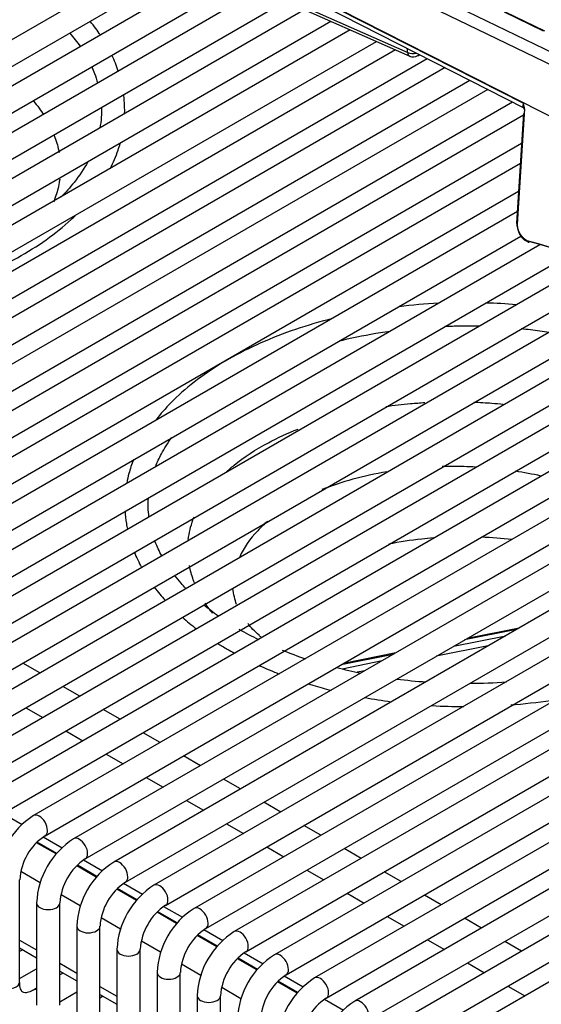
# Model space of a CAD drawing. Header units: millimetres. Extents: x 0 to 592, y 0 to 418.
# Tile 29 of 44: x 447 to 458, y 123 to 144. Entities that reach past the tile are written whole.
import ezdxf

# ---------------------------------------------------------------- set-up
doc = ezdxf.new("R2010")
doc.units = ezdxf.units.MM
doc.layers.add('140.967_BW4NEO_C', color=7, linetype='Continuous')
doc.layers.add('Standard', color=7, linetype='Continuous')

# ---------------------------------------------------------------- blocks, each defined once
blk = doc.blocks.new('SE3')
at = {"layer": '140.967_BW4NEO_C', "color": 7, "linetype": 'Continuous'}
for p, q in [((437.433, 151.241), (455.539, 143.23)), ((437.459, 151.163), (455.587, 143.148)), ((445.533, 149.577), (460.405, 142.378)), ((460.399, 142.101), (445.407, 149.358)), ((445.276, 148.629), (458.03, 142.134)), ((445.296, 148.641), (461.138, 140.565)), ((445.304, 148.526), (458.04, 142.04)), ((450.38, 145.45), (432.774, 135.285)), ((433.024, 134.852), (450.947, 145.2)), ((451.36, 145.017), (433.639, 134.786)), ((433.889, 134.353), (451.926, 144.767)), ((452.34, 144.584), (434.504, 134.287)), ((434.754, 133.854), (452.906, 144.334)), ((453.32, 144.151), (435.369, 133.787)), ((458.463, 143.686), (457.621, 144.094)), ((458.489, 143.691), (457.647, 144.099)), ((435.619, 133.354), (453.886, 143.9)), ((454.299, 143.718), (436.234, 133.288)), ((436.484, 132.855), (454.866, 143.467)), ((455.279, 143.284), (437.099, 132.788)), ((455.757, 143.16), (455.797, 143.182)), ((437.349, 132.355), (455.959, 143.1)), ((456.347, 142.902), (437.964, 132.289)), ((438.214, 131.856), (456.879, 142.632)), ((457.266, 142.434), (438.829, 131.79)), ((439.079, 131.357), (457.798, 142.164)), ((458.029, 142.079), (458.03, 142.134)), ((458.036, 142.071), (458.03, 142.134)), ((458.036, 142.071), (458.04, 142.033)), ((458.03, 141.876), (439.694, 131.29)), ((458.033, 141.916), (457.885, 139.55)), ((458.054, 142.016), (457.899, 139.534)), ((458.04, 142.033), (458.046, 141.995)), ((439.944, 130.857), (457.993, 141.278)), ((457.966, 140.84), (440.559, 130.791)), ((445.134, 127.861), (467.731, 140.907)), ((468.128, 140.715), (445.749, 127.794)), ((445.999, 127.361), (468.672, 140.451)), ((440.809, 130.358), (457.928, 140.241)), ((469.069, 140.259), (446.614, 127.295)), ((446.864, 126.862), (469.598, 139.987)), ((457.901, 139.804), (441.424, 130.291)), ((470.01, 139.803), (447.479, 126.796)), ((447.729, 126.362), (470.463, 139.488)), ((470.95, 139.348), (448.344, 126.296)), ((441.674, 129.858), (457.978, 139.271)), ((458.387, 139.086), (442.289, 129.792)), ((442.539, 129.359), (459.026, 138.877)), ((448.594, 125.863), (471.308, 138.977)), ((459.431, 138.69), (443.154, 129.293)), ((471.356, 138.583), (449.209, 125.797)), ((443.404, 128.86), (459.942, 138.407)), ((460.278, 138.18), (444.019, 128.793)), ((449.459, 125.364), (471.422, 138.044)), ((444.269, 128.36), (460.739, 137.869)), ((461.14, 137.679), (444.884, 128.294)), ((471.47, 137.65), (450.074, 125.297)), ((450.324, 124.864), (471.537, 137.111)), ((471.585, 136.718), (450.939, 124.798)), ((451.189, 124.365), (471.651, 136.179)), ((471.935, 135.921), (451.804, 124.298)), ((452.054, 123.865), (472.501, 135.671)), ((472.915, 135.488), (452.669, 123.799)), ((452.919, 123.366), (473.481, 135.238)), ((473.895, 135.055), (453.534, 123.3)), ((453.784, 122.867), (474.461, 134.804)), ((474.874, 134.622), (454.399, 122.8)), ((454.649, 122.367), (475.454, 134.379)), ((476.004, 134.275), (455.264, 122.301)), ((455.514, 121.868), (476.194, 133.807)), ((476.484, 133.553), (456.129, 121.801)), ((457.937, 130.836), (456.816, 130.61)), ((456.528, 130.444), (457.65, 130.67)), ((457.883, 130.804), (456.762, 130.579)), ((457.273, 130.453), (456.152, 130.227)), ((455.226, 130.269), (454.105, 130.043)), ((455.28, 130.3), (454.159, 130.075)), ((447.613, 129.869), (447.248, 130.08)), ((454.126, 129.96), (454.992, 130.134)), ((454.616, 129.917), (454.448, 129.883)), ((448.478, 129.37), (448.113, 129.58)), ((447.313, 129.119), (447.678, 128.908)), ((449.343, 128.87), (448.978, 129.081)), ((448.178, 128.619), (448.543, 128.408)), ((450.208, 128.371), (449.843, 128.582)), ((449.043, 128.12), (449.408, 127.909)), ((451.073, 127.871), (450.708, 128.082)), ((449.908, 127.62), (450.273, 127.41)), ((451.938, 127.372), (451.573, 127.583)), ((450.773, 127.121), (451.138, 126.91)), ((452.803, 126.873), (452.438, 127.083)), ((447.233, 126.598), (446.825, 126.833)), ((451.638, 126.622), (452.003, 126.411)), ((453.668, 126.373), (453.303, 126.584)), ((447.967, 125.97), (447.546, 126.212)), ((447.968, 125.971), (447.547, 126.213)), ((447.981, 125.983), (447.561, 126.226)), ((448.098, 126.098), (447.69, 126.333)), ((452.503, 126.122), (452.868, 125.911)), ((454.533, 125.874), (454.168, 126.085)), ((448.846, 125.484), (448.426, 125.726)), ((448.963, 125.599), (448.555, 125.834)), ((447.624, 125.351), (447.208, 125.591)), ((448.832, 125.47), (448.411, 125.713)), ((448.833, 125.471), (448.412, 125.714)), ((453.368, 125.623), (453.733, 125.412)), ((455.398, 125.374), (455.033, 125.585)), ((447.182, 123.211), (447.182, 125.415)), ((449.828, 125.099), (449.42, 125.334)), ((448.488, 124.852), (448.073, 125.092)), ((449.697, 124.971), (449.276, 125.214)), ((449.698, 124.972), (449.277, 125.215)), ((449.711, 124.985), (449.291, 125.227)), ((454.233, 125.123), (454.598, 124.913)), ((447.547, 124.916), (447.547, 122.712)), ((448.047, 122.712), (448.047, 124.916)), ((456.263, 124.875), (455.898, 125.086)), ((450.562, 124.471), (450.141, 124.714)), ((450.563, 124.472), (450.142, 124.715)), ((450.576, 124.485), (450.156, 124.727)), ((450.693, 124.6), (450.285, 124.835)), ((449.353, 124.352), (448.938, 124.592)), ((455.098, 124.624), (455.463, 124.413)), ((457.128, 124.376), (456.763, 124.586)), ((448.412, 124.417), (448.412, 122.212)), ((448.912, 122.212), (448.912, 124.417)), ((451.558, 124.1), (451.15, 124.336)), ((447.182, 124.115), (447.547, 123.904)), ((450.218, 123.853), (449.803, 124.093)), ((451.427, 123.972), (451.006, 124.215)), ((451.428, 123.973), (451.007, 124.216)), ((451.441, 123.986), (451.021, 124.228)), ((455.963, 124.125), (456.328, 123.914)), ((457.993, 123.876), (457.628, 124.087)), ((447.182, 123.946), (447.547, 123.735)), ((447.251, 123.907), (447.182, 123.867)), ((449.277, 123.917), (449.277, 121.713)), ((449.777, 121.713), (449.777, 123.917)), ((452.423, 123.601), (452.015, 123.836)), ((448.047, 123.616), (448.412, 123.405)), ((452.292, 123.473), (451.871, 123.715)), ((452.293, 123.474), (451.872, 123.716)), ((452.306, 123.486), (451.886, 123.729)), ((456.828, 123.625), (457.193, 123.414)), ((447.182, 123.29), (447.547, 123.5)), ((448.047, 123.447), (448.412, 123.236)), ((448.116, 123.407), (448.047, 123.368)), ((450.142, 123.418), (450.142, 121.213)), ((450.642, 121.213), (450.642, 123.418)), ((451.083, 123.354), (450.668, 123.594)), ((453.157, 122.973), (452.736, 123.216)), ((453.158, 122.974), (452.737, 123.217)), ((453.171, 122.987), (452.751, 123.229)), ((453.288, 123.102), (452.88, 123.337)), ((447.547, 123.079), (447.479, 123.04)), ((448.047, 122.79), (448.412, 123.001)), ((448.912, 123.116), (449.277, 122.906)), ((451.948, 122.854), (451.533, 123.094)), ((457.693, 123.126), (458.058, 122.915)), ((448.912, 122.947), (449.277, 122.737)), ((448.981, 122.908), (448.912, 122.868)), ((451.007, 122.918), (451.007, 120.714)), ((451.507, 120.714), (451.507, 122.918)), ((454.153, 122.602), (453.745, 122.837))]:
    blk.add_line(p, q, dxfattribs=at)
for centre, radius, start, end in [((455.66, 143.335), 0.2, 246.2167, 299.141), ((457.948, 142.036), 0.0923, 358.2062, 28.0811), ((457.726, 142.01), 0.328, 0.9776, 22.0972), ((456.546, 132.579), 6.772, 49.5398, 76.5672), ((456.554, 132.518), 6.829, 49.7173, 76.389), ((456.738, 126.923), 10.919, 92.8166, 97.289), ((457.021, 128.334), 9.502, 84.847, 88.7995), ((455.773, 137.643), 7.852, 240.474, 243.935), ((455.388, 136.442), 6.594, 247.2519, 251.8792), ((456.305, 138.457), 8.775, 254.8272, 258.322), ((456.66, 140.145), 10.495, 262.5959, 266.0248), ((456.907, 140.291), 10.643, 269.8328, 274.0801), ((448.407, 125.34), 1.726, 122.5028, 177.4972), ((448.412, 125.337), 1.232, 123.6632, 176.3368), ((449.272, 124.841), 1.726, 122.5028, 177.4972), ((449.277, 124.837), 1.232, 123.6632, 176.3368), ((450.137, 124.341), 1.726, 122.5028, 177.4972), ((450.142, 124.338), 1.232, 123.6632, 176.3368), ((451.002, 123.842), 1.726, 122.5028, 177.4972), ((451.007, 123.839), 1.232, 123.6632, 176.3368), ((451.867, 123.343), 1.726, 122.5028, 177.4972), ((451.872, 123.339), 1.232, 123.6632, 176.3368), ((452.731, 122.843), 1.726, 122.5028, 177.4972), ((452.737, 122.84), 1.232, 123.6632, 176.3368), ((453.596, 122.344), 1.726, 122.5028, 177.4972), ((453.602, 122.34), 1.232, 123.6632, 176.3368), ((454.461, 121.844), 1.726, 122.5028, 177.4972), ((454.467, 121.841), 1.232, 123.6632, 176.3368), ((455.326, 121.345), 1.726, 122.5028, 177.4972)]:
    blk.add_arc(centre, radius, start, end, dxfattribs=at)
for centre, major_axis, ratio, start_param, end_param in [((-4662.322, -3903.215), (3586.952, 7156.755), 0.511625, -0.740187, -0.740173), ((455.66, 143.335), (-0.2, -0.009), 0.63993, 0.890374, 1.898517), ((455.66, 143.335), (-0.097, 0.175), 0.567181, 3.141593, 3.482477), ((458.017, 142.067), (0.0198, 0.0028), 0.767608, 0.126712, 0.781438), ((458.015, 142.009), (-0.0232, -0.0326), 0.842326, 3.082049, 3.269265), ((458.08, 142.03), (0.0399, -0.0025), 0.499636, 3.110313, 4.04736), ((457.925, 139.548), (0.0399, -0.0025), 0.499636, 3.141593, 4.04736), ((458.145, 139.18), (0.0085, 0.0391), 0.628141, 2.074021, 4.171287), ((447.604, 126.579), (-0.125, 0.217), 0.57735, 3.157884, 6.283185), ((448.469, 126.08), (-0.125, 0.217), 0.57735, 3.157884, 6.283185), ((449.334, 125.58), (-0.125, 0.217), 0.57735, 3.157884, 6.283185), ((450.199, 125.081), (-0.125, 0.217), 0.57735, 3.157884, 6.283185), ((447.797, 124.916), (-0.25, 0), 0.57735, 0, 3.130703), ((451.064, 124.581), (-0.125, 0.217), 0.57735, 3.157884, 6.283185), ((448.662, 124.417), (-0.25, 0), 0.57735, 0, 3.130703), ((451.929, 124.082), (-0.125, 0.217), 0.57735, 3.157884, 6.283185), ((449.527, 123.917), (-0.25, 0), 0.57735, 0, 3.130703), ((452.794, 123.583), (-0.125, 0.217), 0.57735, 3.157884, 6.283185), ((450.392, 123.418), (-0.25, 0), 0.57735, 0, 3.130703), ((446.932, 123.211), (-0.25, 0), 0.57735, 0, 3.141593), ((453.659, 123.083), (-0.125, 0.217), 0.57735, 3.157884, 6.283185), ((447.604, 122.823), (0.125, -0.217), 0.57735, 2.683046, 3.133528), ((451.257, 122.918), (-0.25, 0), 0.57735, 0, 3.130703), ((454.524, 122.584), (-0.125, 0.217), 0.57735, 3.157884, 6.283185)]:
    blk.add_ellipse(centre, major_axis=major_axis, ratio=ratio, start_param=start_param, end_param=end_param, dxfattribs=at)
for points, degree, knots in [([(448.921, 143.606), (448.889, 143.652), (448.819, 143.752), (448.743, 143.849), (448.701, 143.901)], 3, [0.82271705, 0.82271705, 0.82271705, 0.82271705, 0.83304396, 0.84491465, 0.84491465, 0.84491465, 0.84491465]), ([(455.539, 143.23), (455.541, 143.191), (455.555, 143.163), (455.578, 143.152), (455.579, 143.152), (455.579, 143.152)], 3, [0, 0, 0, 0, 0.5, 0.5, 0.5101556, 0.5101556, 0.5101556, 0.5101556]), ([(448.735, 142.919), (448.756, 142.872), (448.804, 142.756), (448.843, 142.639), (448.863, 142.569)], 3, [0.70417003, 0.70417003, 0.70417003, 0.70417003, 0.7115134, 0.72247589, 0.72247589, 0.72247589, 0.72247589]), ([(449.443, 141.905), (449.446, 142.003), (449.442, 142.141), (449.428, 142.279), (449.423, 142.318)], 3, [0.70479913, 0.70479913, 0.70479913, 0.70479913, 0.72471734, 0.73260466, 0.73260466, 0.73260466, 0.73260466]), ([(447.477, 142.184), (447.52, 142.134), (447.597, 142.036), (447.667, 141.935), (447.698, 141.887)], 3, [0.55451576, 0.55451576, 0.55451576, 0.55451576, 0.5625, 0.5696913, 0.5696913, 0.5696913, 0.5696913]), ([(458.035, 142.044), (458.033, 142.045), (458.03, 142.047), (458.027, 142.051), (458.025, 142.056), (458.023, 142.061), (458.024, 142.069), (458.027, 142.076), (458.029, 142.079)], 3, [0, 0, 0, 0, 0.1156, 0.235809, 0.361639, 0.493974, 0.725396, 1, 1, 1, 1]), ([(448.943, 142.038), (448.945, 141.971), (448.942, 141.824), (448.923, 141.676), (448.909, 141.596)], 3, [0.75010552, 0.75010552, 0.75010552, 0.75010552, 0.76050339, 0.77308119, 0.77308119, 0.77308119, 0.77308119]), ([(447.927, 141.443), (447.932, 141.429), (447.978, 141.307), (448.011, 141.184), (448.031, 141.073), (448.031, 141.072)], 3, [0.59159787, 0.59159787, 0.59159787, 0.59159787, 0.59375, 0.609375, 0.60963305, 0.60963305, 0.60963305, 0.60963305]), ([(449.136, 140.729), (449.202, 140.86), (449.277, 141.04), (449.333, 141.224), (449.347, 141.272)], 3, [0.62414024, 0.62414024, 0.62414024, 0.62414024, 0.65205401, 0.66198241, 0.66198241, 0.66198241, 0.66198241]), ([(448.649, 140.876), (448.568, 140.726), (448.395, 140.466), (448.172, 140.216), (448.068, 140.112)], 3, [0.81082257, 0.81082257, 0.81082257, 0.81082257, 0.8348225, 0.85274498, 0.85274498, 0.85274498, 0.85274498]), ([(448.045, 140.501), (448.041, 140.476), (448.021, 140.343), (447.978, 140.181), (447.925, 140.044), (447.912, 140.013)], 3, [0.63697774, 0.63697774, 0.63697774, 0.63697774, 0.640625, 0.65625, 0.66095891, 0.66095891, 0.66095891, 0.66095891]), ([(445.771, 138.212), (446.002, 138.291), (446.478, 138.473), (447.147, 138.801), (447.767, 139.19), (448.157, 139.505), (448.347, 139.685), (448.375, 139.713)], 3, [0.3954168, 0.3954168, 0.3954168, 0.3954168, 0.4286094, 0.4658942, 0.5032296, 0.5406007, 0.5474501, 0.5474501, 0.5474501, 0.5474501]), ([(458.162, 139.156), (458.157, 139.157), (458.149, 139.159), (458.137, 139.163), (458.112, 139.173), (458.075, 139.195), (458.029, 139.234), (457.987, 139.283), (457.953, 139.335), (457.926, 139.393), (457.908, 139.447), (457.896, 139.505), (457.895, 139.541), (457.894, 139.562)], 3, [0, 0, 0, 0, 0.029361, 0.058744, 0.08817, 0.202993, 0.319966, 0.431267, 0.55004, 0.655906, 0.775934, 0.868201, 1, 1, 1, 1]), ([(457.899, 139.534), (457.896, 139.48), (457.909, 139.423), (457.923, 139.363), (457.952, 139.31), (457.967, 139.283), (457.986, 139.259), (458.005, 139.235), (458.027, 139.216), (458.048, 139.197), (458.072, 139.184), (458.096, 139.171), (458.119, 139.166)], 2, [0, 0, 0, 0.25, 0.25, 0.5, 0.5, 0.625, 0.625, 0.75, 0.75, 0.875, 0.875, 1, 1, 1]), ([(453.877, 137.488), (453.825, 137.475), (453.498, 137.388), (452.923, 137.207), (452.186, 136.901), (451.517, 136.543), (450.926, 136.138), (450.463, 135.726), (450.217, 135.445), (450.12, 135.32)], 3, [0.0908123, 0.0908123, 0.0908123, 0.0908123, 0.101486, 0.159039, 0.2166615, 0.2743631, 0.3321385, 0.389942, 0.4337296, 0.4337296, 0.4337296, 0.4337296]), ([(454.077, 137.022), (454.098, 137.027), (454.383, 137.096), (454.744, 137.168), (455.091, 137.22), (455.159, 137.229)], 3, [0.37386263, 0.37386263, 0.37386263, 0.37386263, 0.37569971, 0.39971264, 0.40557219, 0.40557219, 0.40557219, 0.40557219]), ([(456.338, 137.334), (456.447, 137.338), (456.694, 137.344), (456.941, 137.342), (457.079, 137.339)], 3, [0.43873251, 0.43873251, 0.43873251, 0.43873251, 0.44778894, 0.45928295, 0.45928295, 0.45928295, 0.45928295]), ([(457.985, 137.284), (458.118, 137.27), (458.32, 137.247), (458.519, 137.218), (458.587, 137.208)], 3, [0.48458112, 0.48458112, 0.48458112, 0.48458112, 0.49588459, 0.50169939, 0.50169939, 0.50169939, 0.50169939]), ([(455.068, 135.607), (455.243, 135.632), (455.523, 135.664), (455.806, 135.685), (455.91, 135.691)], 3, [0.32920074, 0.32920074, 0.32920074, 0.32920074, 0.34375, 0.35223806, 0.35223806, 0.35223806, 0.35223806]), ([(456.961, 135.7), (457.092, 135.695), (457.304, 135.683), (457.514, 135.664), (457.595, 135.656)], 3, [0.38025414, 0.38025414, 0.38025414, 0.38025414, 0.390625, 0.39716781, 0.39716781, 0.39716781, 0.39716781]), ([(451.619, 134.185), (451.677, 134.238), (451.946, 134.471), (452.441, 134.796), (452.953, 135.031), (453.178, 135.12)], 3, [0.20963902, 0.20963902, 0.20963902, 0.20963902, 0.21875, 0.25, 0.27249417, 0.27249417, 0.27249417, 0.27249417]), ([(450.111, 134.316), (450.146, 134.406), (450.243, 134.614), (450.372, 134.82), (450.457, 134.936)], 3, [0.19295893, 0.19295893, 0.19295893, 0.19295893, 0.20704738, 0.22598181, 0.22598181, 0.22598181, 0.22598181]), ([(449.631, 134.462), (449.593, 134.362), (449.539, 134.195), (449.503, 134.026), (449.49, 133.958)], 3, [0.52969053, 0.52969053, 0.52969053, 0.52969053, 0.5619508, 0.58313, 0.58313, 0.58313, 0.58313]), ([(457.001, 134.3), (456.918, 134.305), (456.678, 134.315), (456.438, 134.315), (456.282, 134.311)], 3, [0.61686342, 0.61686342, 0.61686342, 0.61686342, 0.62480525, 0.63990224, 0.63990224, 0.63990224, 0.63990224]), ([(449.966, 133.229), (449.949, 133.363), (449.945, 133.5), (449.954, 133.637), (449.954, 133.641)], 3, [0.13635545, 0.13635545, 0.13635545, 0.13635545, 0.1572307, 0.15773076, 0.15773076, 0.15773076, 0.15773076]), ([(449.453, 133.358), (449.457, 133.267), (449.471, 133.135), (449.495, 133.004), (449.503, 132.963)], 3, [0.64568575, 0.64568575, 0.64568575, 0.64568575, 0.6739886, 0.68697849, 0.68697849, 0.68697849, 0.68697849]), ([(450.814, 132.741), (450.83, 132.884), (450.869, 133.047), (450.93, 133.209), (450.938, 133.23)], 3, [0.13545136, 0.13545136, 0.13545136, 0.13545136, 0.15625, 0.15937661, 0.15937661, 0.15937661, 0.15937661]), ([(452.522, 133.136), (452.445, 133.07), (452.191, 132.828), (452.01, 132.564), (451.92, 132.368)], 3, [0.78637913, 0.78637913, 0.78637913, 0.78637913, 0.80045024, 0.83630433, 0.83630433, 0.83630433, 0.83630433]), ([(450.241, 132.391), (450.188, 132.49), (450.137, 132.6), (450.095, 132.711), (450.091, 132.722)], 3, [0.09245568, 0.09245568, 0.09245568, 0.09245568, 0.10825209, 0.10991119, 0.10991119, 0.10991119, 0.10991119]), ([(455.132, 132.649), (455.363, 132.695), (455.684, 132.744), (456.01, 132.775), (456.095, 132.782)], 3, [0.57145263, 0.57145263, 0.57145263, 0.57145263, 0.59516053, 0.60344111, 0.60344111, 0.60344111, 0.60344111]), ([(450.947, 131.807), (450.938, 131.829), (450.892, 131.952), (450.857, 132.076), (450.838, 132.179)], 3, [0.09052321, 0.09052321, 0.09052321, 0.09052321, 0.09375, 0.10844085, 0.10844085, 0.10844085, 0.10844085]), ([(450.76, 131.689), (450.725, 131.725), (450.64, 131.818), (450.562, 131.913), (450.516, 131.972)], 3, [0.05410086, 0.05410086, 0.05410086, 0.05410086, 0.06028795, 0.0698616, 0.0698616, 0.0698616, 0.0698616]), ([(450.081, 131.718), (450.12, 131.665), (450.196, 131.569), (450.278, 131.475), (450.317, 131.432)], 3, [0.82338979, 0.82338979, 0.82338979, 0.82338979, 0.84185209, 0.85745127, 0.85745127, 0.85745127, 0.85745127]), ([(451.338, 131.151), (451.313, 131.183), (451.257, 131.255), (451.206, 131.327), (451.179, 131.368)], 3, [0.05760559, 0.05760559, 0.05760559, 0.05760559, 0.0625, 0.06866618, 0.06866618, 0.06866618, 0.06866618]), ([(452.388, 130.634), (452.371, 130.649), (452.258, 130.75), (452.163, 130.849), (452.095, 130.932)], 3, [0.825899, 0.825899, 0.825899, 0.825899, 0.83285806, 0.87246189, 0.87246189, 0.87246189, 0.87246189]), ([(452.347, 130.025), (452.468, 129.971), (452.609, 129.912), (452.753, 129.856), (452.77, 129.85)], 3, [0.0381414, 0.0381414, 0.0381414, 0.0381414, 0.05688535, 0.0593748, 0.0593748, 0.0593748, 0.0593748]), ([(453.397, 129.633), (453.43, 129.623), (453.593, 129.575), (453.759, 129.529), (453.893, 129.495)], 3, [0.0895039, 0.0895039, 0.0895039, 0.0895039, 0.0941081, 0.11225158, 0.11225158, 0.11225158, 0.11225158]), ([(454.621, 129.338), (454.806, 129.304), (454.995, 129.274), (455.187, 129.249), (455.189, 129.249)], 3, [0.14438536, 0.14438536, 0.14438536, 0.14438536, 0.16846444, 0.16873979, 0.16873979, 0.16873979, 0.16873979]), ([(456.047, 129.167), (456.054, 129.166), (456.287, 129.152), (456.52, 129.145), (456.747, 129.144)], 3, [0.20478849, 0.20478849, 0.20478849, 0.20478849, 0.20560819, 0.23383225, 0.23383225, 0.23383225, 0.23383225]), ([(457.763, 129.181), (457.794, 129.184), (458.119, 129.21), (458.442, 129.249), (458.729, 129.295)], 3, [0.27599124, 0.27599124, 0.27599124, 0.27599124, 0.27987531, 0.31685275, 0.31685275, 0.31685275, 0.31685275]), ([(446.682, 123.211), (446.685, 123.147), (446.693, 123.006), (446.766, 122.784), (446.93, 122.587), (447.162, 122.479), (447.381, 122.476), (447.515, 122.512), (447.563, 122.529)], 3, [0, 0, 0, 0, 0.1073102, 0.2820975, 0.4451928, 0.6204556, 0.786088, 0.8840715, 0.8840715, 0.8840715, 0.8840715]), ([(447.479, 123.04), (447.449, 123.024), (447.379, 122.988), (447.284, 122.977), (447.251, 122.992), (447.214, 123.023), (447.184, 123.127), (447.183, 123.193), (447.182, 123.211)], 3, [0, 0, 0, 0, 0.112315, 0.305767, 0.517641, 0.749417, 0.942306, 1, 1, 1, 1])]:
    blk.add_open_spline(points, degree=degree, knots=knots, dxfattribs=at)
for points in [[(448.26, 143.648), (448.343, 143.551), (448.419, 143.453), (448.487, 143.354)], [(449.306, 142.829), (449.268, 142.945), (449.222, 143.059), (449.168, 143.172)], [(458.406, 134.109), (458.226, 134.149), (458.042, 134.183), (457.856, 134.211)], [(455.09, 134.2), (454.588, 134.116), (454.113, 133.985), (453.691, 133.817)], [(457.128, 132.799), (457.347, 132.79), (457.566, 132.772), (457.782, 132.746)], [(449.652, 132.47), (449.697, 132.358), (449.75, 132.247), (449.809, 132.139)], [(451.854, 131.341), (451.814, 131.452), (451.793, 131.564), (451.774, 131.686)], [(451.46, 131.093), (451.351, 131.169), (451.245, 131.25), (451.145, 131.332)], [(450.686, 131.067), (450.782, 130.982), (450.883, 130.899), (450.987, 130.819)], [(451.445, 130.506), (451.511, 130.465), (451.58, 130.423), (451.654, 130.378)], [(451.654, 130.378), (451.708, 130.348), (451.758, 130.32), (451.807, 130.293)]]:
    blk.add_open_spline(points, degree=3, dxfattribs=at)

msp = doc.modelspace()

# ---------------------------------------------------------------- block references
at = {"layer": 'Standard'}
msp.add_blockref('SE3', (0, 0), dxfattribs=at)

doc.saveas('drawing.dxf')
